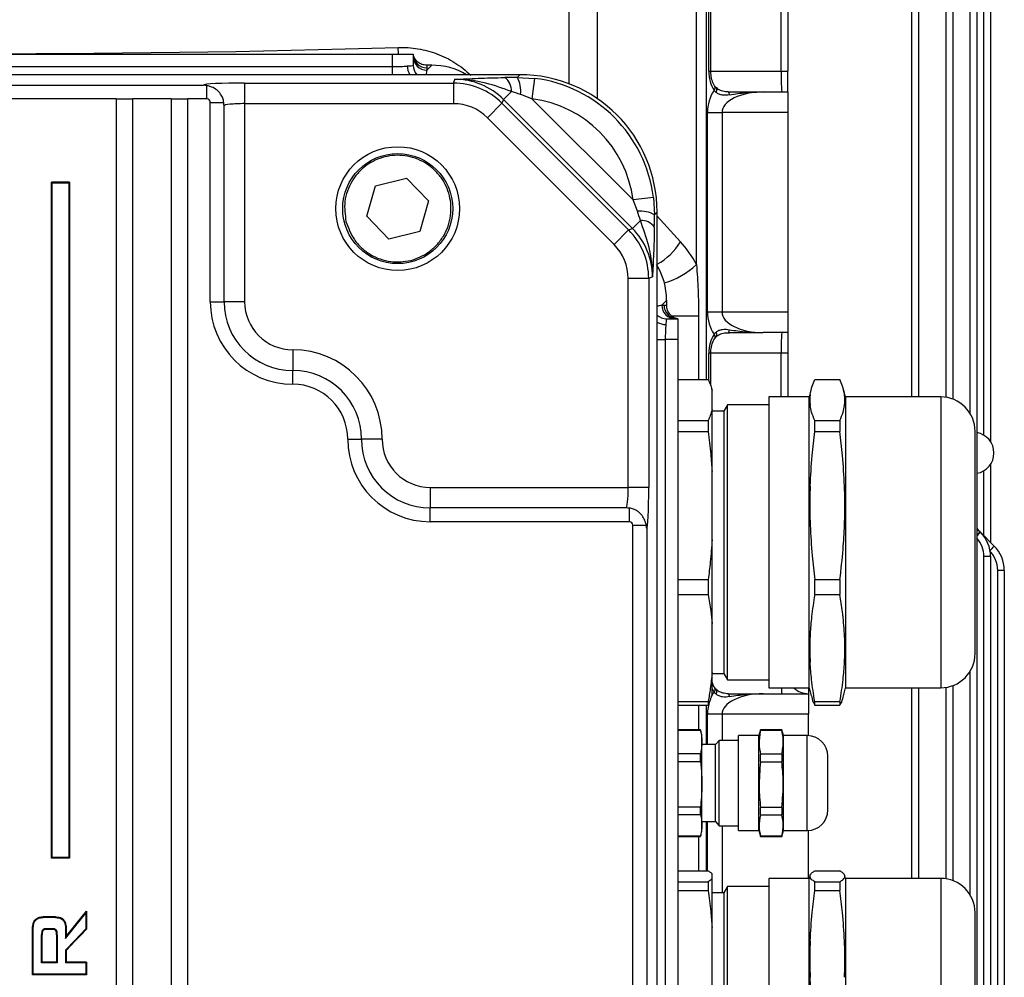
# Model space of a CAD drawing. Header units: millimetres. Extents: x -722 to 1902, y -809 to 1604.
# Tile 43 of 93: x 624 to 767, y -535 to -396. Entities that reach past the tile are written whole.
import ezdxf

# ---------------------------------------------------------------- set-up
doc = ezdxf.new("R2010")
doc.units = ezdxf.units.MM

msp = doc.modelspace()

# ---------------------------------------------------------------- linework, layer by layer
at = {"color": 7, "linetype": 'Continuous', "lineweight": 25}
for p, q in [((722.08, -431.37), (722.08, -250.62)), ((723.47, -250.62), (723.47, -448.06)), ((762.86, -250.62), (762.86, -596.9)), ((754.36, -258.76), (754.36, -450.61)), ((759.36, -258.76), (759.36, -450.92)), ((761.9, -453.02), (761.9, -258.43)), ((753.4, -450.61), (753.4, -259.31)), ((758.4, -450.67), (758.4, -259.83)), ((723.87, -403.26), (723.87, -356.76)), ((724.16, -403.26), (724.16, -356.76)), ((734.4, -403.26), (734.4, -356.76)), ((735.36, -356.76), (735.36, -403.26)), ((764.86, -380.41), (764.86, -457.1)), ((763.9, -456.18), (763.9, -381.33)), ((703.55, -405.08), (703.55, -391.62)), ((707.64, -391.62), (707.64, -407.22)), ((548.86, -400.76), (677.86, -400.76)), ((677.86, -402.57), (677.86, -400.76)), ((677.86, -400.76), (680.86, -400.76)), ((680.86, -400.76), (680.86, -402.37)), ((683.57, -402.37), (682.83, -402.37)), ((682.86, -403.08), (683.57, -402.37)), ((696.39, -403.76), (530.33, -403.76)), ((548.86, -402.57), (677.86, -402.57)), ((677.86, -403.76), (677.86, -402.57)), ((682.86, -402.75), (682.86, -403.08)), ((696.01, -404.14), (696.39, -403.76)), ((723.87, -403.26), (724.16, -403.26)), ((724.16, -403.26), (734.4, -403.26)), ((734.4, -403.26), (735.36, -403.26)), ((576.36, -405.28), (650.36, -405.28)), ((656.36, -404.97), (656.36, -407.97)), ((656.36, -404.97), (686.72, -404.97)), ((686.72, -404.97), (686.95, -404.43)), ((686.72, -404.97), (686.72, -407.97)), ((696.01, -404.14), (698.53, -404.29)), ((698.53, -404.29), (698.15, -407.26)), ((650.86, -407.28), (650.86, -405.34)), ((694.01, -407.35), (695.16, -406.2)), ((698.15, -407.26), (696.51, -406.63)), ((731.8, -406.26), (735.36, -406.26)), ((735.36, -406.26), (735.36, -409.26)), ((637.66, -407.28), (589.06, -407.28)), ((637.66, -407.28), (640.06, -407.28)), ((637.66, -407.28), (637.66, -606.23)), ((640.06, -407.28), (640.06, -606.23)), ((645.66, -407.28), (640.06, -407.28)), ((645.66, -407.28), (648.06, -407.28)), ((645.66, -407.28), (645.66, -606.23)), ((648.06, -407.28), (648.06, -606.23)), ((650.86, -407.28), (648.06, -407.28)), ((651.36, -436.76), (651.36, -407.78)), ((651.36, -407.78), (653.33, -407.78)), ((656.36, -407.97), (656.36, -436.76)), ((686.72, -407.97), (656.36, -407.97)), ((693.78, -407.9), (691.67, -410.01)), ((694.01, -407.35), (693.78, -407.9)), ((693.78, -407.9), (712.22, -426.33)), ((712.76, -426.11), (694.01, -407.35)), ((698.15, -407.26), (712.86, -421.97)), ((653.36, -436.76), (653.36, -408.28)), ((723.68, -438.26), (723.68, -409.26)), ((723.68, -409.26), (725.8, -409.26)), ((725.8, -409.26), (725.8, -438.26)), ((735.36, -409.26), (725.8, -409.26)), ((735.36, -409.26), (735.36, -438.26)), ((710.11, -428.45), (691.67, -410.01)), ((628.37, -419.51), (628.27, -419.4)), ((630.89, -419.4), (628.27, -419.4)), ((628.27, -517.68), (628.27, -419.4)), ((630.79, -419.51), (628.37, -419.51)), ((628.37, -517.58), (628.37, -419.51)), ((630.79, -419.51), (630.89, -419.4)), ((630.79, -419.51), (630.79, -517.58)), ((630.89, -419.4), (630.89, -517.68)), ((675.41, -419.91), (679.89, -418.79)), ((679.89, -418.79), (683.1, -422.11)), ((674.14, -424.35), (675.41, -419.91)), ((683.1, -422.11), (681.83, -426.55)), ((715.83, -421.59), (712.86, -421.97)), ((713.49, -423.61), (712.86, -421.97)), ((715.83, -421.59), (715.98, -424.11)), ((716.36, -423.73), (715.98, -424.11)), ((716.36, -589.78), (716.36, -423.73)), ((677.35, -427.67), (674.14, -424.35)), ((712.76, -426.11), (713.92, -424.95)), ((716.36, -424.32), (719.77, -428.06)), ((681.83, -426.55), (677.35, -427.67)), ((712.22, -426.33), (710.11, -428.45)), ((712.22, -426.33), (712.76, -426.11)), ((712.15, -463.76), (712.15, -433.4)), ((715.15, -433.4), (712.15, -433.4)), ((715.69, -433.17), (715.15, -433.4)), ((715.15, -433.4), (715.15, -463.76)), ((651.36, -436.76), (653.36, -436.76)), ((656.36, -436.76), (653.36, -436.76)), ((717.75, -436.55), (717.04, -437.26)), ((717.75, -437.29), (717.75, -436.55)), ((717.04, -437.26), (717.37, -437.26)), ((723.68, -438.26), (725.8, -438.26)), ((725.8, -438.26), (735.36, -438.26)), ((735.36, -438.26), (735.36, -441.26)), ((717.75, -439.26), (719.36, -439.26)), ((718.46, -438.82), (722.39, -438.82)), ((719.36, -439.26), (719.36, -442.26)), ((722.39, -438.82), (722.39, -448.06)), ((716.36, -442.26), (717.55, -442.26)), ((717.55, -442.26), (717.55, -571.26)), ((719.36, -442.26), (717.55, -442.26)), ((719.36, -442.26), (719.36, -571.26)), ((735.36, -441.26), (731.8, -441.26)), ((663.36, -443.76), (663.36, -446.76)), ((723.87, -448.24), (723.87, -444.26)), ((724.16, -444.26), (723.87, -444.26)), ((724.16, -448.98), (724.16, -444.26)), ((734.4, -444.26), (724.16, -444.26)), ((735.36, -444.26), (734.4, -444.26)), ((734.4, -450.61), (734.4, -444.26)), ((735.36, -444.26), (735.36, -450.61)), ((663.36, -448.76), (663.36, -446.76)), ((719.36, -448.06), (723.8, -448.06)), ((739.29, -448.06), (742.95, -448.06)), ((724.36, -449.66), (724.3, -449.43)), ((724.36, -449.67), (724.36, -449.66)), ((724.36, -452.43), (724.36, -449.67)), ((738.79, -449.43), (738.47, -450.61)), ((743.77, -450.61), (743.45, -449.43)), ((738.47, -450.61), (732.62, -450.61)), ((732.62, -450.61), (732.62, -492.24)), ((738.47, -492.91), (738.47, -450.61)), ((757.62, -450.61), (743.77, -450.61)), ((743.77, -450.61), (743.77, -492.24)), ((757.62, -450.61), (757.62, -492.91)), ((724.36, -461.46), (724.36, -452.43)), ((726.58, -451.78), (726.05, -452.7)), ((732.62, -451.78), (726.58, -451.78)), ((726.58, -491.74), (726.58, -451.78)), ((726.05, -452.7), (724.36, -452.7)), ((726.05, -452.7), (726.05, -490.22)), ((719.36, -454.04), (723.8, -454.04)), ((723.8, -454.04), (723.8, -455.66)), ((739.29, -455.66), (739.29, -454.04)), ((739.29, -454.04), (742.95, -454.04)), ((742.95, -454.04), (742.95, -455.66)), ((671.36, -456.76), (673.36, -456.76)), ((676.36, -456.76), (673.36, -456.76)), ((719.36, -455.66), (723.8, -455.66)), ((739.29, -455.66), (742.95, -455.66)), ((762.62, -487.91), (762.62, -455.61)), ((764.86, -460.41), (764.86, -471.76)), ((724.36, -471.37), (724.36, -461.46)), ((763.9, -470.79), (763.9, -461.33)), ((683.36, -463.76), (683.36, -466.76)), ((683.36, -463.76), (712.15, -463.76)), ((715.15, -463.76), (712.15, -463.76)), ((683.36, -468.76), (683.36, -466.76)), ((711.84, -466.76), (683.36, -466.76)), ((712.34, -468.76), (712.34, -466.79)), ((712.34, -468.76), (683.36, -468.76)), ((712.84, -544.26), (712.84, -469.26)), ((712.84, -469.26), (714.78, -469.26)), ((714.84, -469.76), (714.84, -543.76)), ((763.33, -470.22), (763.4, -470.29)), ((763.4, -470.29), (765.4, -472.29)), ((724.36, -483.55), (724.36, -471.37)), ((763.9, -596.9), (763.9, -473.83)), ((764.86, -473.83), (763.9, -473.83)), ((764.86, -473.83), (764.86, -596.9)), ((765.9, -596.9), (765.9, -475.83)), ((766.86, -475.83), (765.9, -475.83)), ((766.86, -475.83), (766.86, -596.9)), ((719.36, -477.18), (723.8, -477.18)), ((723.8, -477.18), (723.8, -479.36)), ((739.29, -479.36), (739.29, -477.18)), ((739.29, -477.18), (742.95, -477.18)), ((742.95, -477.18), (742.95, -479.36)), ((719.36, -479.36), (723.8, -479.36)), ((739.29, -479.36), (742.95, -479.36)), ((724.36, -490.7), (724.36, -483.55)), ((724.36, -493.86), (724.36, -490.7)), ((724.36, -490.82), (726.05, -490.82)), ((726.05, -490.22), (726.05, -490.82)), ((726.05, -490.82), (726.58, -491.74)), ((761.9, -523.02), (761.9, -490.49)), ((726.58, -491.74), (732.62, -491.74)), ((732.62, -492.24), (732.62, -492.91)), ((743.77, -492.24), (743.77, -492.91)), ((759.36, -492.59), (759.36, -520.92)), ((724.3, -494.08), (724.36, -493.86)), ((731.8, -493.76), (738.36, -493.76)), ((732.62, -492.91), (738.47, -492.91)), ((738.36, -492.91), (738.36, -493.76)), ((738.36, -493.76), (738.36, -496.76)), ((738.47, -492.91), (738.79, -494.09)), ((743.45, -494.09), (743.77, -492.91)), ((743.77, -492.91), (757.62, -492.91)), ((753.4, -520.61), (753.4, -492.91)), ((754.36, -492.91), (754.36, -520.61)), ((758.4, -520.67), (758.4, -492.85)), ((719.36, -494.89), (723.8, -494.89)), ((719.36, -495.45), (723.8, -495.45)), ((722.39, -495.45), (722.39, -499.01)), ((723.47, -495.45), (723.47, -501.17)), ((723.8, -494.89), (723.8, -495.45)), ((739.29, -495.45), (739.29, -494.89)), ((739.29, -494.89), (742.95, -494.89)), ((739.29, -495.45), (742.95, -495.45)), ((742.95, -494.89), (742.95, -495.45)), ((725.8, -496.76), (723.68, -496.76)), ((723.68, -501.17), (723.68, -496.76)), ((738.36, -496.76), (725.8, -496.76)), ((725.8, -496.76), (725.8, -500.56)), ((738.36, -499.86), (738.36, -496.76)), ((722.66, -499.01), (719.36, -499.01)), ((719.36, -499.05), (722.66, -499.05)), ((722.86, -499.76), (722.66, -499.01)), ((722.66, -499.05), (722.66, -499.01)), ((722.86, -500.79), (722.86, -499.76)), ((731.17, -499.86), (728.2, -499.86)), ((728.2, -500.89), (728.2, -499.86)), ((731.4, -499.01), (731.17, -499.86)), ((731.17, -513.66), (731.17, -499.86)), ((734.5, -499.01), (731.4, -499.01)), ((731.4, -499.05), (731.4, -499.01)), ((731.4, -499.05), (734.5, -499.05)), ((734.73, -499.86), (734.5, -499.01)), ((734.5, -499.01), (734.5, -499.05)), ((738.2, -499.86), (734.73, -499.86)), ((734.73, -513.66), (734.73, -499.86)), ((738.2, -513.66), (738.2, -499.86)), ((722.86, -506.95), (722.86, -500.79)), ((724.86, -501.17), (722.86, -501.17)), ((725.37, -500.56), (724.86, -501.17)), ((724.86, -512.35), (724.86, -501.17)), ((728.2, -500.56), (725.37, -500.56)), ((725.37, -512.96), (725.37, -500.56)), ((728.2, -513.66), (728.2, -500.89)), ((722.66, -502.53), (719.36, -502.53)), ((722.66, -503.62), (722.66, -502.53)), ((731.4, -503.65), (731.4, -502.56)), ((734.5, -502.56), (731.4, -502.56)), ((734.5, -502.56), (734.5, -503.65)), ((719.36, -503.62), (722.66, -503.62)), ((731.4, -503.65), (734.5, -503.65)), ((741.2, -510.66), (741.2, -502.86)), ((722.86, -512.91), (722.86, -506.95)), ((722.66, -510.27), (719.36, -510.27)), ((722.66, -511.33), (722.66, -510.27)), ((731.4, -511.36), (731.4, -510.3)), ((734.5, -510.3), (731.4, -510.3)), ((734.5, -510.3), (734.5, -511.36)), ((719.36, -511.33), (722.66, -511.33)), ((722.86, -512.35), (724.86, -512.35)), ((723.47, -512.35), (723.47, -519.52)), ((723.68, -519.52), (723.68, -512.35)), ((724.86, -512.35), (725.37, -512.96)), ((731.4, -511.36), (734.5, -511.36)), ((722.66, -514.51), (722.86, -513.76)), ((722.86, -513.76), (722.86, -512.91)), ((725.37, -512.96), (728.2, -512.96)), ((725.8, -512.96), (725.8, -522.7)), ((728.2, -513.66), (731.17, -513.66)), ((731.17, -513.66), (731.4, -514.51)), ((734.5, -514.51), (734.73, -513.66)), ((734.73, -513.66), (738.2, -513.66)), ((738.36, -520.61), (738.36, -513.65)), ((722.66, -514.5), (719.36, -514.5)), ((719.36, -514.51), (722.66, -514.51)), ((722.39, -514.51), (722.39, -519.52)), ((722.66, -514.51), (722.66, -514.5)), ((731.4, -514.51), (731.4, -514.5)), ((734.5, -514.5), (731.4, -514.5)), ((731.4, -514.51), (734.5, -514.51)), ((734.5, -514.5), (734.5, -514.51)), ((628.37, -517.58), (628.27, -517.68)), ((630.89, -517.68), (628.27, -517.68)), ((630.79, -517.58), (628.37, -517.58)), ((630.79, -517.58), (630.89, -517.68)), ((719.36, -519.52), (723.8, -519.52)), ((739.29, -519.52), (742.95, -519.52)), ((719.36, -521.1), (723.8, -521.1)), ((723.8, -521.1), (723.8, -522.37)), ((724.36, -520.67), (724.36, -519.95)), ((724.36, -527.76), (724.36, -520.67)), ((738.47, -520.61), (732.62, -520.61)), ((732.62, -520.61), (732.62, -562.91)), ((738.58, -520.2), (738.47, -520.61)), ((738.47, -543.26), (738.47, -520.61)), ((739.29, -522.37), (739.29, -521.1)), ((739.29, -521.1), (742.95, -521.1)), ((742.95, -521.1), (742.95, -522.37)), ((743.77, -520.61), (743.66, -520.2)), ((757.62, -520.61), (743.77, -520.61)), ((743.77, -520.61), (743.77, -562.91)), ((757.62, -520.61), (757.62, -543.26)), ((719.36, -522.37), (723.8, -522.37)), ((726.05, -522.7), (724.36, -522.7)), ((726.58, -521.78), (726.05, -522.7)), ((726.05, -522.7), (726.05, -560.82)), ((732.62, -521.78), (726.58, -521.78)), ((726.58, -543.18), (726.58, -521.78)), ((739.29, -522.37), (742.95, -522.37)), ((633.36, -525.39), (633.36, -527.98)), ((762.62, -542.9), (762.62, -525.61)), ((628.84, -526.21), (627.06, -526.21)), ((628.84, -526.31), (627.06, -526.31)), ((633.26, -525.68), (633.26, -527.93)), ((625.5, -534.63), (625.5, -528.05)), ((625.6, -534.53), (625.6, -528.05)), ((627.49, -527.93), (627.5, -528.03)), ((628.41, -527.93), (627.49, -527.93)), ((628.41, -528.03), (627.5, -528.03)), ((628.41, -527.93), (628.41, -528.03)), ((630.31, -528.05), (630.31, -529.34)), ((630.41, -528.05), (630.41, -529.04)), ((633.26, -527.93), (633.36, -527.98)), ((724.36, -536.96), (724.36, -527.76)), ((626.8, -528.83), (626.9, -528.83)), ((626.8, -532.91), (626.8, -528.83)), ((626.9, -532.81), (626.9, -528.83)), ((629.11, -528.83), (629.01, -528.83)), ((629.01, -528.83), (629.01, -532.81)), ((629.11, -528.83), (629.11, -532.91)), ((630.31, -529.34), (630.41, -529.04)), ((630.31, -531.06), (630.41, -531.1)), ((630.31, -531.06), (630.31, -532.91)), ((630.41, -531.1), (630.41, -532.81)), ((626.8, -532.91), (626.9, -532.81)), ((629.11, -532.91), (626.8, -532.91)), ((629.01, -532.81), (626.9, -532.81)), ((629.11, -532.91), (629.01, -532.81)), ((630.31, -532.91), (630.41, -532.81)), ((633.26, -532.91), (630.31, -532.91)), ((633.36, -532.81), (630.41, -532.81)), ((633.26, -532.91), (633.36, -532.81)), ((633.26, -532.91), (633.26, -534.53)), ((633.36, -532.81), (633.36, -534.63)), ((625.6, -534.53), (625.5, -534.63)), ((633.36, -534.63), (625.5, -534.63)), ((633.26, -534.53), (625.6, -534.53)), ((633.26, -534.53), (633.36, -534.63))]:
    msp.add_line(p, q, dxfattribs=at)
at = {"color": 7, "linetype": 'Continuous', "lineweight": 25, "flags": 128}
for points in [[(678.75, -400.76), (678.75, -400.74), (678.68, -399.79)], [(724.93, -406.33), (725, -406.18), (725.04, -406.04), (725.06, -405.91), (725.05, -405.81), (725.01, -405.73), (724.99, -405.7)], [(726.9, -406.69), (726.88, -406.59), (726.86, -406.51), (726.83, -406.43), (726.8, -406.37), (726.77, -406.32), (726.74, -406.29), (726.7, -406.26), (726.67, -406.26)], [(726.67, -441.26), (726.7, -441.25), (726.74, -441.23), (726.77, -441.19), (726.8, -441.14), (726.83, -441.08), (726.86, -441.01), (726.88, -440.92), (726.9, -440.83)], [(724.99, -441.82), (725.01, -441.79), (725.05, -441.7), (725.06, -441.6), (725.04, -441.47), (725, -441.33), (724.93, -441.19)], [(724.93, -493.83), (725, -493.68), (725.04, -493.54), (725.06, -493.41), (725.05, -493.31), (725.01, -493.23), (724.99, -493.2)], [(726.9, -494.19), (726.88, -494.09), (726.86, -494.01), (726.83, -493.93), (726.8, -493.87), (726.77, -493.82), (726.74, -493.79), (726.7, -493.76), (726.67, -493.76)], [(630.41, -529.04), (631.17, -528.11), (631.92, -527.17), (633.36, -525.39)], [(633.26, -525.68), (633.31, -525.54), (633.36, -525.39)], [(627.06, -526.31), (627.06, -526.28), (627.06, -526.24), (627.06, -526.21)], [(628.84, -526.31), (628.84, -526.26), (628.84, -526.21)], [(630.31, -529.34), (631.06, -528.4), (631.82, -527.47), (633.26, -525.68)], [(625.6, -528.05), (625.57, -528.05), (625.53, -528.05), (625.5, -528.05)], [(633.26, -527.93), (632.43, -528.81), (631.61, -529.68), (630.31, -531.06)], [(630.31, -528.05), (630.36, -528.05), (630.41, -528.05)], [(633.36, -527.98), (632.54, -528.85), (631.71, -529.72), (630.41, -531.1)]]:
    msp.add_lwpolyline(points, dxfattribs=at)
at = {"color": 7, "linetype": 'Continuous', "lineweight": 25}
for radius in [9, 8]:
    msp.add_circle((678.62, -423.23), radius, dxfattribs=at)
for centre, radius, start, end in [((682.86, -400.76), 2, 180.0393, 270.0393), ((682.86, -401.08), 2, 180.0393, 270.0393), ((682.86, -402.37), 2, 180.0092, 223.9809), ((682.57, -402.45), 2.55, 180.8471, 210.7061), ((755.97, -404.01), 21.58, 178.0109, 185.9867), ((692.84, -406.05), 2.33, 356.415, 54.2679), ((692.23, -406.2), 4.3, 354.2965, 28.6478), ((729.68, -409.26), 6, 147.0787, 180), ((724.3, -405.63), 0.502, 312.7032, 21.133), ((713.92, -427.89), 4.3, 61.3522, 95.7035), ((714.07, -427.28), 2.33, 35.7321, 93.585), ((712.13, -423.42), 8.94, 298.2739, 328.7095), ((714.29, -423.06), 11.39, 285.9698, 313.1679), ((663.36, -436.76), 12, 180, 270), ((663.36, -436.76), 10, 180, 270), ((663.36, -436.76), 7, 180, 270), ((719.04, -437.26), 2, 179.9607, 269.9607), ((719.36, -437.26), 2, 179.9607, 269.9607), ((729.68, -438.26), 6, 180, 212.9213), ((717.75, -437.26), 2, 226.0191, 269.9908), ((717.67, -437.55), 2.55, 239.2939, 269.1529), ((724.28, -441.89), 0.519, 339.4769, 45.8701), ((755.97, -443.51), 21.58, 174.0133, 181.9891), ((663.36, -456.76), 13, 0, 90), ((663.36, -456.76), 10, 0, 90), ((663.36, -456.76), 8, 360, 90), ((757.62, -455.61), 5, 0, 90), ((683.36, -456.76), 12, 180, 270), ((683.36, -456.76), 10, 180, 270), ((683.36, -456.76), 7, 180, 270), ((762.36, -458.76), 3, 279.5941, 80.4059), ((766.86, -466.69), 5, 216.8699, 225), ((757.5, -465.25), 7.66, 314.4224, 319.5161), ((756.99, -464.81), 8.43, 314.1083, 319.4229), ((759.9, -473.83), 4, 0, 42.1598), ((759.86, -473.83), 5, 0, 45), ((758.38, -466.27), 9.25, 313.8021, 319.3439), ((761.86, -475.83), 5, 0, 45), ((761.9, -475.83), 4, 0, 45), ((757.62, -487.91), 5, 270, 360), ((729.68, -496.76), 6, 147.0787, 155.2249), ((724.3, -493.13), 0.502, 312.7032, 21.133), ((738.12, -493.02), 3.69, 178.2695, 191.5503), ((738.36, -490.76), 3, 225.78, 270), ((729.68, -496.76), 6, 160.8302, 180), ((738.2, -502.86), 3, 0, 90), ((738.2, -510.66), 3, 270, 360), ((757.62, -525.61), 5, 0, 90)]:
    msp.add_arc(centre, radius, start, end, dxfattribs=at)
for centre, major_axis, ratio, start_param, end_param in [((613.36, -393.52), (132.5, 0), 0.054385, 4.197463, 5.227888), ((683.54, -412.39), (-7.09, -7.09), 0.997265, 3.393503, 3.925621), ((677.86, -402.31), (3, 0), 0.087346, 4.712389, 5.512624), ((682.86, -413.06), (1.55, 15.62), 0.080959, 0.885194, 0.940629), ((696.33, -423.78), (14.18, 14.18), 0.997265, 5.499157, 7.067214), ((726.7, -403.26), (0, 4), 0.707538, 1.570796, 2.325086), ((656.36, -405.28), (6, 0), 0.052408, 1.570796, 3.13287), ((686.72, -414.98), (3.83, 9.24), 0.999357, 5.891054, 6.675317), ((686.93, -414.45), (3.84, 9.26), 0.997435, 5.891054, 6.675317), ((698.33, -404.45), (8.49, -0.01), 0.037007, 1.848463, 2.079003), ((695.97, -424.15), (14.17, 14.17), 0.998083, 5.625134, 6.941237), ((698.33, -407.44), (6.37, -2.14), 0.029542, 1.870647, 2.101186), ((731.8, -409.26), (6, 0), 0.5, 1.570796, 3.141593), ((650.86, -407.78), (0, -0.501), 0.99863, 1.570796, 3.141593), ((656.36, -408.28), (3, 0), 0.104816, 1.570796, 3.141593), ((686.72, -414.98), (2.68, 6.48), 0.998395, 5.891054, 6.675317), ((695.97, -424.15), (12.05, 12.05), 0.997265, 5.625134, 6.941237), ((712.68, -421.79), (-2.14, 6.37), 0.029542, 4.181999, 4.412539), ((715.67, -421.79), (-0.01, 8.49), 0.037007, 4.204183, 4.434722), ((705.14, -433.4), (9.24, 3.83), 0.999357, 5.891054, 6.675317), ((705.67, -433.19), (9.26, 3.84), 0.997435, 5.891054, 6.675317), ((709.61, -438.19), (-5.43, 14.15), 0.936583, 4.837717, 5.106242), ((705.14, -433.4), (6.48, 2.68), 0.998395, 5.891054, 6.675317), ((707.73, -436.58), (7.09, 7.09), 0.997265, 5.499157, 6.047788), ((707.06, -437.26), (15.62, 1.55), 0.080959, 5.342556, 5.397992), ((731.8, -438.26), (6, 0), 0.5, 3.141593, 4.712389), ((717.81, -442.26), (0, 3), 0.087346, 0.770561, 1.570796), ((726.7, -444.26), (0, 4), 0.707538, 0.816507, 1.570796), ((711.84, -463.76), (0, 3), 0.104816, 3.141593, 4.712389), ((714.83, -463.76), (0, 6), 0.052408, 3.150315, 4.712389), ((712.34, -469.26), (0.501, 0), 0.99863, 0, 1.570796), ((726.7, -490.76), (0, 4), 0.707538, 2.168274, 2.325086), ((731.8, -496.76), (6, 0), 0.5, 1.570796, 3.141593)]:
    msp.add_ellipse(centre, major_axis=major_axis, ratio=ratio, start_param=start_param, end_param=end_param, dxfattribs=at)
for points, knots in [([(678.68, -399.79), (679.66, -399.76), (680.62, -399.83), (682.51, -400.14), (683.43, -400.38), (684.78, -400.89), (685.23, -401.09), (686.1, -401.52), (686.52, -401.75), (687.75, -402.53), (688.53, -403.13), (689.25, -403.83)], [0, 0, 0, 0, 0.25, 0.25, 0.5, 0.5, 0.625, 0.625, 0.75, 0.75, 1, 1, 1, 1]), ([(682.83, -402.37), (682.59, -402.35), (682.13, -402.3), (681.53, -401.94), (681.08, -401.43), (680.91, -400.99), (680.86, -400.77), (680.86, -400.76)], [0, 0, 0, 0, 0.253478, 0.498883, 0.744453, 0.990018, 1, 1, 1, 1]), ([(680.01, -402.49), (680.23, -402.48), (680.65, -402.45), (680.85, -402.42), (680.86, -402.38), (680.86, -402.37)], [0, 0, 0, 0, 0.437172, 0.874504, 1, 1, 1, 1]), ([(682.83, -402.37), (682.84, -402.44), (682.86, -402.57), (682.86, -402.7), (682.86, -402.75)], [0, 0, 0, 0, 0.548282, 1, 1, 1, 1]), ([(724.77, -405.44), (724.7, -405.33), (724.49, -405), (724.25, -404.29), (724.17, -403.63), (724.17, -403.29), (724.16, -403.26)], [0, 0, 0, 0, 0.192375, 0.583351, 0.955624, 1, 1, 1, 1]), ([(735.36, -406.26), (735.36, -406.26), (735.36, -406.23), (735.36, -406.15), (735.36, -406.09), (735.36, -405.92), (735.36, -405.83), (735.36, -405.6), (735.36, -405.46), (735.36, -405.04), (735.36, -404.71), (735.36, -404), (735.36, -403.63), (735.36, -403.26)], [0, 0, 0, 0, 0.125, 0.125, 0.25, 0.25, 0.375, 0.375, 0.5, 0.5, 0.75, 0.75, 1, 1, 1, 1]), ([(650.86, -405.34), (650.7, -405.32), (650.53, -405.29), (650.37, -405.28), (650.36, -405.28)], [0, 0, 0, 0, 0.9829, 1, 1, 1, 1]), ([(686.95, -404.43), (686.95, -404.43), (688.05, -404.38), (689.7, -404.3), (692.16, -404.21), (693.52, -404.18), (694.2, -404.17)], [0, 0, 0, 0, 0.0018837, 0.5036381, 0.7495973, 1, 1, 1, 1]), ([(695.16, -406.2), (693.93, -405.75), (691.49, -404.87), (688.71, -404.44), (687.2, -404.43), (686.95, -404.43), (686.95, -404.43)], [0, 0, 0, 0, 0.459591, 0.912931, 0.997691, 1, 1, 1, 1]), ([(653.33, -407.78), (653.3, -407.57), (653.22, -407.16), (652.87, -406.51), (652.32, -405.94), (651.66, -405.56), (651.14, -405.4), (650.93, -405.36), (650.86, -405.34)], [0, 0, 0, 0, 0.1806352, 0.3591449, 0.5745573, 0.7956695, 0.9396381, 1, 1, 1, 1]), ([(725.01, -405.68), (724.95, -405.64), (724.82, -405.55), (724.76, -405.44), (724.72, -405.37)], [0, 0, 0, 0, 0.39327, 1, 1, 1, 1]), ([(726.9, -406.69), (726.56, -406.75), (726.21, -406.77), (725.69, -406.7), (725.52, -406.65), (725.21, -406.52), (725.06, -406.43), (724.93, -406.33)], [0, 0, 0, 0, 0.5, 0.5, 0.75, 0.75, 1, 1, 1, 1]), ([(726.67, -406.26), (726.67, -406.26), (726.43, -406.27), (725.92, -406.18), (725.31, -405.97), (725.09, -405.75), (725.01, -405.68)], [0, 0, 0, 0, 0.001046, 0.395081, 0.794784, 1, 1, 1, 1]), ([(726.67, -406.26), (727.51, -406.26), (728.36, -406.26), (730.08, -406.26), (730.94, -406.26), (731.8, -406.26)], [0, 0, 0, 0, 0.5, 0.5, 1, 1, 1, 1]), ([(726.9, -406.69), (727.7, -406.54), (728.51, -406.43), (730.15, -406.29), (730.97, -406.26), (731.8, -406.26)], [0, 0, 0, 0, 0.5, 0.5, 1, 1, 1, 1]), ([(653.36, -408.28), (653.36, -408.28), (653.36, -408.11), (653.35, -407.94), (653.33, -407.78)], [0, 0, 0, 0, 0.018111, 1, 1, 1, 1]), ([(671.1, -425.1), (670.97, -424.13), (670.76, -422.64), (671.26, -420.65), (671.93, -419.21), (672.89, -417.93), (674.41, -416.59), (676.7, -415.53), (679.22, -415.39), (681.19, -415.86), (682.64, -416.54), (683.92, -417.5), (685.26, -419.02), (686.32, -421.31), (686.46, -423.82), (685.99, -425.8), (685.31, -427.25), (684.35, -428.52), (682.83, -429.87), (680.54, -430.93), (678.03, -431.07), (676.05, -430.6), (674.6, -429.92), (673.33, -428.96), (671.96, -427.44), (671.44, -426.02), (671.1, -425.1)], [0, 0, 0, 0, 0.0598642, 0.0920902, 0.125, 0.1579098, 0.1901358, 0.25, 0.3098642, 0.3420902, 0.375, 0.4079098, 0.4401358, 0.5, 0.5598642, 0.5920902, 0.625, 0.6579098, 0.6901358, 0.75, 0.8098642, 0.8420902, 0.875, 0.9079098, 0.9401358, 1, 1, 1, 1]), ([(715.69, -433.17), (715.69, -433.17), (715.69, -432.92), (715.68, -431.41), (715.25, -428.63), (714.37, -426.19), (713.92, -424.95)], [0, 0, 0, 0, 0.002309, 0.087069, 0.540409, 1, 1, 1, 1]), ([(715.95, -425.92), (715.94, -426.59), (715.91, -427.94), (715.82, -430.4), (715.74, -432.07), (715.69, -433.17), (715.69, -433.17)], [0, 0, 0, 0, 0.245452, 0.496364, 0.998116, 1, 1, 1, 1]), ([(722.08, -431.37), (722.13, -431.99), (722.18, -432.61), (722.26, -433.85), (722.29, -434.47), (722.37, -436.33), (722.39, -437.57), (722.39, -438.82)], [0, 0, 0, 0, 0.25, 0.25, 0.5, 0.5, 1, 1, 1, 1]), ([(717.37, -437.26), (717.43, -437.26), (717.56, -437.26), (717.69, -437.28), (717.75, -437.29)], [0, 0, 0, 0, 0.548282, 1, 1, 1, 1]), ([(719.36, -439.26), (719.35, -439.25), (719.12, -439.21), (718.69, -439.04), (718.17, -438.59), (717.82, -437.98), (717.77, -437.53), (717.75, -437.29)], [0, 0, 0, 0, 0.009982, 0.255547, 0.501117, 0.746522, 1, 1, 1, 1]), ([(717.75, -439.26), (717.72, -439.29), (717.67, -439.36), (717.66, -439.75), (717.63, -440.04), (717.63, -440.1)], [0, 0, 0, 0, 0.436909, 0.873312, 1, 1, 1, 1]), ([(724.93, -441.19), (725.06, -441.08), (725.2, -440.99), (725.52, -440.86), (725.69, -440.82), (726.21, -440.74), (726.56, -440.76), (726.9, -440.83)], [0, 0, 0, 0, 0.25, 0.25, 0.5, 0.5, 1, 1, 1, 1]), ([(726.9, -440.83), (727.7, -440.97), (728.51, -441.08), (730.15, -441.22), (730.97, -441.26), (731.8, -441.26)], [0, 0, 0, 0, 0.5, 0.5, 1, 1, 1, 1]), ([(724.16, -444.26), (724.17, -444.1), (724.18, -443.62), (724.35, -442.86), (724.6, -442.32), (724.75, -442.1), (724.77, -442.07)], [0, 0, 0, 0, 0.195706, 0.586251, 0.955512, 1, 1, 1, 1]), ([(724.79, -442.08), (724.83, -442.01), (724.9, -441.89), (725.01, -441.79), (725.06, -441.76)], [0, 0, 0, 0, 0.635057, 1, 1, 1, 1]), ([(725, -441.83), (725.14, -441.72), (725.45, -441.47), (726.16, -441.26), (726.66, -441.27), (726.9, -441.27)], [0, 0, 0, 0, 0.288865, 0.655518, 1, 1, 1, 1]), ([(726.67, -441.26), (727.51, -441.26), (728.36, -441.26), (730.08, -441.26), (730.94, -441.26), (731.8, -441.26)], [0, 0, 0, 0, 0.5, 0.5, 1, 1, 1, 1]), ([(735.36, -441.26), (735.36, -441.26), (735.36, -441.28), (735.36, -441.36), (735.36, -441.43), (735.36, -441.59), (735.36, -441.69), (735.36, -441.92), (735.36, -442.05), (735.36, -442.47), (735.36, -442.8), (735.36, -443.51), (735.36, -443.89), (735.36, -444.26)], [0, 0, 0, 0, 0.125, 0.125, 0.25, 0.25, 0.375, 0.375, 0.5, 0.5, 0.75, 0.75, 1, 1, 1, 1]), ([(723.8, -448.06), (723.93, -448.36), (724.16, -448.9), (724.3, -449.44), (724.36, -449.67)], [0, 0, 0, 0, 0.5657058, 1, 1, 1, 1]), ([(738.62, -450.26), (738.7, -449.85), (738.84, -449.11), (739.15, -448.38), (739.29, -448.06)], [0, 0, 0, 0, 0.559982, 1, 1, 1, 1]), ([(743.62, -450.26), (743.54, -449.85), (743.4, -449.11), (743.09, -448.38), (742.95, -448.06)], [0, 0, 0, 0, 0.559983, 1, 1, 1, 1]), ([(738.62, -450.26), (738.6, -450.44), (738.57, -450.73), (738.56, -451.15), (738.58, -451.49), (738.61, -451.73), (738.62, -451.84)], [0, 0, 0, 0, 0.339997, 0.559999, 0.780001, 1, 1, 1, 1]), ([(743.62, -451.84), (743.64, -451.66), (743.67, -451.37), (743.67, -450.96), (743.66, -450.61), (743.63, -450.38), (743.62, -450.26)], [0, 0, 0, 0, 0.339997, 0.559999, 0.78, 1, 1, 1, 1]), ([(724.36, -452.43), (724.28, -452.73), (724.14, -453.27), (723.9, -453.8), (723.8, -454.04)], [0, 0, 0, 0, 0.55382, 1, 1, 1, 1]), ([(739.29, -454.04), (739.12, -453.63), (738.81, -452.9), (738.68, -452.17), (738.62, -451.84)], [0, 0, 0, 0, 0.559999, 1, 1, 1, 1]), ([(742.95, -454.04), (743.12, -453.63), (743.43, -452.9), (743.56, -452.17), (743.62, -451.84)], [0, 0, 0, 0, 0.559999, 1, 1, 1, 1]), ([(723.8, -455.66), (723.93, -456.75), (724.16, -458.68), (724.3, -460.62), (724.36, -461.46)], [0, 0, 0, 0, 0.565706, 1, 1, 1, 1]), ([(738.62, -463.57), (738.7, -462.09), (738.84, -459.45), (739.15, -456.82), (739.29, -455.66)], [0, 0, 0, 0, 0.559982, 1, 1, 1, 1]), ([(743.62, -463.57), (743.54, -462.09), (743.4, -459.45), (743.09, -456.82), (742.95, -455.66)], [0, 0, 0, 0, 0.559982, 1, 1, 1, 1]), ([(738.62, -463.57), (738.6, -464.22), (738.57, -465.28), (738.56, -466.76), (738.58, -468.01), (738.61, -468.85), (738.62, -469.27)], [0, 0, 0, 0, 0.339996, 0.559999, 0.78, 1, 1, 1, 1]), ([(743.62, -469.27), (743.64, -468.62), (743.67, -467.56), (743.67, -466.08), (743.66, -464.82), (743.63, -463.99), (743.62, -463.57)], [0, 0, 0, 0, 0.339996, 0.559998, 0.78, 1, 1, 1, 1]), ([(712.34, -466.79), (712.18, -466.77), (712.01, -466.76), (711.84, -466.76), (711.84, -466.76)], [0, 0, 0, 0, 0.981889, 1, 1, 1, 1]), ([(714.78, -469.26), (714.74, -469.08), (714.64, -468.68), (714.32, -468), (713.78, -467.38), (713.13, -466.97), (712.61, -466.82), (712.38, -466.79), (712.34, -466.79)], [0, 0, 0, 0, 0.157335, 0.360401, 0.566737, 0.788148, 0.959168, 1, 1, 1, 1]), ([(714.84, -469.76), (714.84, -469.75), (714.83, -469.59), (714.8, -469.42), (714.78, -469.26)], [0, 0, 0, 0, 0.0171, 1, 1, 1, 1]), ([(738.62, -469.27), (738.7, -470.75), (738.84, -473.39), (739.15, -476.02), (739.29, -477.18)], [0, 0, 0, 0, 0.559984, 1, 1, 1, 1]), ([(742.95, -477.18), (743.12, -475.71), (743.43, -473.07), (743.56, -470.43), (743.62, -469.27)], [0, 0, 0, 0, 0.559998, 1, 1, 1, 1]), ([(724.36, -471.37), (724.28, -472.45), (724.14, -474.39), (723.9, -476.32), (723.8, -477.18)], [0, 0, 0, 0, 0.55382, 1, 1, 1, 1]), ([(723.8, -479.36), (723.93, -480.14), (724.16, -481.54), (724.3, -482.94), (724.36, -483.55)], [0, 0, 0, 0, 0.565706, 1, 1, 1, 1]), ([(739.29, -479.36), (739.12, -480.42), (738.81, -482.32), (738.68, -484.23), (738.62, -485.07)], [0, 0, 0, 0, 0.559996, 1, 1, 1, 1]), ([(743.62, -485.07), (743.54, -484), (743.4, -482.09), (743.09, -480.19), (742.95, -479.36)], [0, 0, 0, 0, 0.559984, 1, 1, 1, 1]), ([(738.62, -485.07), (738.6, -485.53), (738.57, -486.3), (738.56, -487.37), (738.58, -488.28), (738.61, -488.88), (738.62, -489.18)], [0, 0, 0, 0, 0.339997, 0.559999, 0.78, 1, 1, 1, 1]), ([(743.62, -489.18), (743.64, -488.71), (743.67, -487.95), (743.67, -486.88), (743.66, -485.97), (743.63, -485.37), (743.62, -485.07)], [0, 0, 0, 0, 0.3399956, 0.5599975, 0.7799996, 1, 1, 1, 1]), ([(739.29, -494.89), (739.12, -493.83), (738.81, -491.93), (738.68, -490.02), (738.62, -489.18)], [0, 0, 0, 0, 0.559999, 1, 1, 1, 1]), ([(742.95, -494.89), (743.12, -493.83), (743.43, -491.93), (743.56, -490.02), (743.62, -489.18)], [0, 0, 0, 0, 0.559999, 1, 1, 1, 1]), ([(724.36, -490.7), (724.28, -491.48), (724.14, -492.88), (723.9, -494.27), (723.8, -494.89)], [0, 0, 0, 0, 0.55382, 1, 1, 1, 1]), ([(724.77, -492.94), (724.7, -492.83), (724.53, -492.57), (724.42, -492.22), (724.36, -492.01)], [0, 0, 0, 0, 0.4101757, 1, 1, 1, 1]), ([(723.8, -495.45), (723.93, -495.15), (724.13, -494.69), (724.25, -494.24), (724.29, -494.08)], [0, 0, 0, 0, 0.665193, 1, 1, 1, 1]), ([(725.01, -493.18), (724.95, -493.14), (724.82, -493.05), (724.76, -492.94), (724.72, -492.87)], [0, 0, 0, 0, 0.39327, 1, 1, 1, 1]), ([(726.9, -494.19), (726.56, -494.25), (726.21, -494.27), (725.69, -494.2), (725.52, -494.15), (725.21, -494.02), (725.06, -493.93), (724.93, -493.83)], [0, 0, 0, 0, 0.5, 0.5, 0.75, 0.75, 1, 1, 1, 1]), ([(726.67, -493.76), (726.67, -493.76), (726.43, -493.77), (725.92, -493.68), (725.31, -493.47), (725.09, -493.25), (725.01, -493.18)], [0, 0, 0, 0, 0.001046, 0.395081, 0.794784, 1, 1, 1, 1]), ([(726.67, -493.76), (727.51, -493.76), (728.36, -493.76), (730.08, -493.76), (730.94, -493.76), (731.8, -493.76)], [0, 0, 0, 0, 0.5, 0.5, 1, 1, 1, 1]), ([(726.9, -494.19), (727.7, -494.04), (728.51, -493.93), (730.15, -493.79), (730.97, -493.76), (731.8, -493.76)], [0, 0, 0, 0, 0.5, 0.5, 1, 1, 1, 1]), ([(738.81, -494.08), (738.84, -494.22), (738.94, -494.68), (739.14, -495.13), (739.29, -495.45)], [0, 0, 0, 0, 0.295254, 1, 1, 1, 1]), ([(743.43, -494.08), (743.4, -494.22), (743.3, -494.68), (743.09, -495.13), (742.95, -495.45)], [0, 0, 0, 0, 0.295254, 1, 1, 1, 1]), ([(722.66, -499.05), (722.73, -499.38), (722.84, -499.96), (722.86, -500.54), (722.86, -500.79)], [0, 0, 0, 0, 0.572724, 1, 1, 1, 1]), ([(731.4, -499.05), (731.29, -499.71), (731.1, -500.88), (731.31, -502.05), (731.4, -502.56)], [0, 0, 0, 0, 0.5599256, 1, 1, 1, 1]), ([(734.5, -502.56), (734.61, -501.91), (734.8, -500.74), (734.59, -499.57), (734.5, -499.05)], [0, 0, 0, 0, 0.559925, 1, 1, 1, 1]), ([(722.86, -500.79), (722.85, -501.11), (722.83, -501.69), (722.71, -502.27), (722.66, -502.53)], [0, 0, 0, 0, 0.5456343, 1, 1, 1, 1]), ([(722.66, -503.62), (722.73, -504.26), (722.84, -505.36), (722.86, -506.47), (722.86, -506.95)], [0, 0, 0, 0, 0.572724, 1, 1, 1, 1]), ([(731.4, -503.65), (731.29, -504.9), (731.1, -507.11), (731.31, -509.33), (731.4, -510.3)], [0, 0, 0, 0, 0.559926, 1, 1, 1, 1]), ([(734.5, -510.3), (734.61, -509.06), (734.8, -506.84), (734.59, -504.63), (734.5, -503.65)], [0, 0, 0, 0, 0.559925, 1, 1, 1, 1]), ([(722.86, -506.95), (722.85, -507.56), (722.83, -508.67), (722.71, -509.77), (722.66, -510.27)], [0, 0, 0, 0, 0.545634, 1, 1, 1, 1]), ([(722.66, -511.33), (722.73, -511.63), (722.84, -512.16), (722.86, -512.69), (722.86, -512.91)], [0, 0, 0, 0, 0.572724, 1, 1, 1, 1]), ([(731.4, -511.36), (731.29, -511.94), (731.1, -512.99), (731.31, -514.04), (731.4, -514.5)], [0, 0, 0, 0, 0.559926, 1, 1, 1, 1]), ([(734.5, -514.5), (734.61, -513.91), (734.8, -512.86), (734.59, -511.82), (734.5, -511.36)], [0, 0, 0, 0, 0.559925, 1, 1, 1, 1]), ([(722.86, -512.91), (722.85, -513.2), (722.83, -513.73), (722.71, -514.26), (722.66, -514.5)], [0, 0, 0, 0, 0.545634, 1, 1, 1, 1]), ([(723.8, -519.52), (723.93, -519.6), (724.16, -519.74), (724.3, -519.89), (724.36, -519.95)], [0, 0, 0, 0, 0.565706, 1, 1, 1, 1]), ([(738.62, -520.1), (738.7, -519.99), (738.84, -519.8), (739.15, -519.61), (739.29, -519.52)], [0, 0, 0, 0, 0.559982, 1, 1, 1, 1]), ([(743.62, -520.1), (743.54, -519.99), (743.4, -519.8), (743.09, -519.61), (742.95, -519.52)], [0, 0, 0, 0, 0.559982, 1, 1, 1, 1]), ([(724.36, -520.67), (724.28, -520.75), (724.14, -520.89), (723.9, -521.04), (723.8, -521.1)], [0, 0, 0, 0, 0.5538196, 1, 1, 1, 1]), ([(738.62, -520.1), (738.6, -520.15), (738.57, -520.23), (738.56, -520.34), (738.58, -520.43), (738.61, -520.49), (738.62, -520.52)], [0, 0, 0, 0, 0.339997, 0.559999, 0.780001, 1, 1, 1, 1]), ([(739.29, -521.1), (739.12, -520.99), (738.81, -520.8), (738.68, -520.6), (738.62, -520.52)], [0, 0, 0, 0, 0.5599989, 1, 1, 1, 1]), ([(742.95, -521.1), (743.12, -520.99), (743.43, -520.8), (743.56, -520.6), (743.62, -520.52)], [0, 0, 0, 0, 0.559999, 1, 1, 1, 1]), ([(743.62, -520.52), (743.64, -520.47), (743.67, -520.39), (743.67, -520.29), (743.66, -520.19), (743.63, -520.13), (743.62, -520.1)], [0, 0, 0, 0, 0.3399952, 0.5599971, 0.7799992, 1, 1, 1, 1]), ([(723.8, -522.37), (723.93, -523.38), (724.16, -525.17), (724.3, -526.97), (724.36, -527.76)], [0, 0, 0, 0, 0.565706, 1, 1, 1, 1]), ([(738.62, -529.71), (738.7, -528.34), (738.84, -525.88), (739.15, -523.44), (739.29, -522.37)], [0, 0, 0, 0, 0.559982, 1, 1, 1, 1]), ([(743.62, -529.71), (743.54, -528.34), (743.4, -525.88), (743.09, -523.44), (742.95, -522.37)], [0, 0, 0, 0, 0.559982, 1, 1, 1, 1]), ([(625.5, -528.05), (625.51, -527.79), (625.52, -527.37), (625.7, -526.85), (625.95, -526.53), (626.31, -526.31), (626.7, -526.22), (626.97, -526.21), (627.06, -526.21)], [0, 0, 0, 0, 0.280054, 0.449816, 0.57918, 0.708775, 0.901873, 1, 1, 1, 1]), ([(625.6, -528.05), (625.61, -527.83), (625.62, -527.44), (625.76, -526.96), (625.99, -526.64), (626.31, -526.42), (626.68, -526.32), (626.95, -526.32), (627.06, -526.31)], [0, 0, 0, 0, 0.253172, 0.439991, 0.566397, 0.693238, 0.876971, 1, 1, 1, 1]), ([(628.84, -526.21), (629.06, -526.22), (629.41, -526.24), (629.87, -526.45), (630.17, -526.78), (630.38, -527.32), (630.4, -527.77), (630.41, -528.05)], [0, 0, 0, 0, 0.235197, 0.3796372, 0.5254641, 0.6979069, 1, 1, 1, 1]), ([(628.84, -526.31), (629.05, -526.33), (629.38, -526.34), (629.8, -526.54), (630.08, -526.83), (630.28, -527.35), (630.3, -527.77), (630.31, -528.05)], [0, 0, 0, 0, 0.236991, 0.376807, 0.518129, 0.686636, 1, 1, 1, 1]), ([(627.49, -527.93), (627.39, -527.94), (627.23, -527.94), (627.04, -528.04), (626.91, -528.18), (626.81, -528.45), (626.8, -528.68), (626.8, -528.83)], [0, 0, 0, 0, 0.228337, 0.359204, 0.490635, 0.647681, 1, 1, 1, 1]), ([(627.5, -528.03), (627.42, -528.04), (627.29, -528.04), (627.13, -528.11), (627.02, -528.21), (626.91, -528.44), (626.91, -528.66), (626.9, -528.82), (626.9, -528.83)], [0, 0, 0, 0, 0.204737, 0.327133, 0.450396, 0.585974, 0.954817, 1, 1, 1, 1]), ([(629.11, -528.83), (629.11, -528.71), (629.11, -528.51), (629.04, -528.26), (628.93, -528.09), (628.78, -527.99), (628.6, -527.94), (628.47, -527.93), (628.41, -527.93)], [0, 0, 0, 0, 0.267484, 0.455815, 0.579839, 0.704505, 0.872723, 1, 1, 1, 1]), ([(629.01, -528.83), (629.01, -528.71), (629, -528.53), (628.95, -528.31), (628.87, -528.18), (628.74, -528.09), (628.58, -528.04), (628.47, -528.04), (628.41, -528.03)], [0, 0, 0, 0, 0.304428, 0.461584, 0.578596, 0.696615, 0.851455, 1, 1, 1, 1]), ([(738.62, -529.71), (738.6, -530.31), (738.57, -531.3), (738.56, -532.67), (738.58, -533.84), (738.61, -534.61), (738.62, -535)], [0, 0, 0, 0, 0.339997, 0.559999, 0.780001, 1, 1, 1, 1]), ([(743.62, -535), (743.64, -534.4), (743.67, -533.41), (743.67, -532.04), (743.66, -530.87), (743.63, -530.1), (743.62, -529.71)], [0, 0, 0, 0, 0.339995, 0.559997, 0.779999, 1, 1, 1, 1]), ([(739.29, -542.35), (739.12, -540.98), (738.81, -538.53), (738.68, -536.08), (738.62, -535)], [0, 0, 0, 0, 0.559999, 1, 1, 1, 1])]:
    msp.add_open_spline(points, degree=3, knots=knots, dxfattribs=at)
for points in [[(724.93, -406.33), (724.82, -406.23), (724.72, -406.12), (724.64, -406)], [(724.64, -441.52), (724.72, -441.39), (724.82, -441.28), (724.93, -441.19)], [(724.93, -493.83), (724.82, -493.73), (724.72, -493.62), (724.64, -493.5)]]:
    msp.add_open_spline(points, degree=3, dxfattribs=at)

doc.saveas('drawing.dxf')
